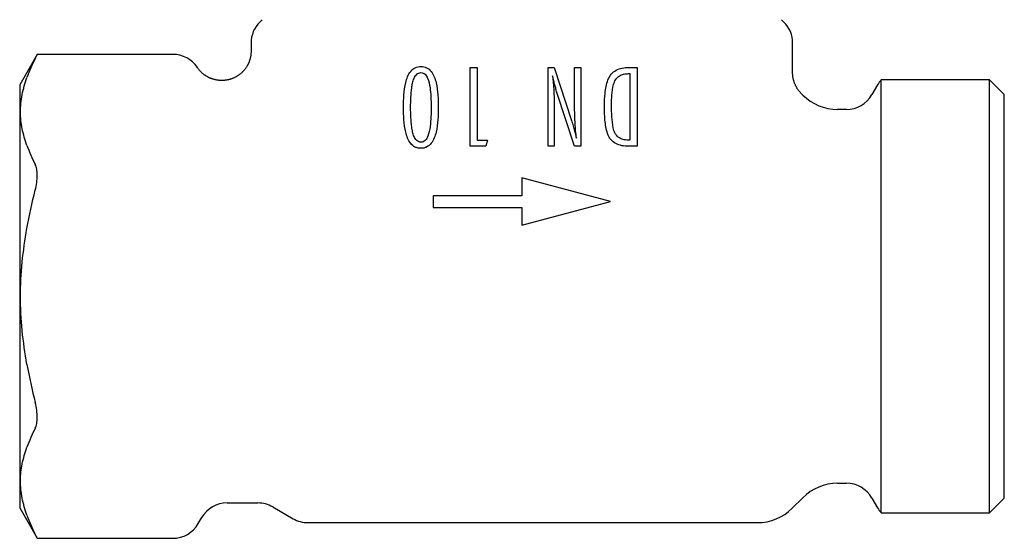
# Model space of a CAD drawing. Header units: millimetres. Extents: x 8 to 313, y 12 to 206.
# Tile 16 of 21: x 145 to 195, y 148 to 174. Entities that reach past the tile are written whole.
import ezdxf

# ---------------------------------------------------------------- set-up
doc = ezdxf.new("R2010")
doc.units = ezdxf.units.MM

msp = doc.modelspace()

# ---------------------------------------------------------------- linework, layer by layer
at = {"color": 7, "linetype": 'Continuous', "lineweight": 30}
for p, q in [((157.361, 174.283), (157.24, 174.161)), ((183.861, 174.161), (183.74, 174.283)), ((156.801, 173.101), (156.801, 172.682)), ((184.301, 171.593), (184.301, 173.101)), ((145.944, 172.518), (145.051, 170.972)), ((152.823, 172.518), (145.943, 172.518)), ((154.074, 171.851), (154.07, 171.857)), ((167.922, 167.851), (167.922, 171.851)), ((167.922, 171.851), (168.286, 171.851)), ((168.286, 171.851), (168.286, 168.162)), ((171.881, 167.851), (171.881, 171.851)), ((171.881, 171.851), (172.192, 171.851)), ((172.192, 171.851), (173.075, 169.157)), ((173.231, 169.763), (173.231, 171.851)), ((173.231, 171.851), (173.543, 171.851)), ((173.543, 171.851), (173.543, 167.851)), ((175.965, 171.851), (176.405, 171.851)), ((175.97, 171.539), (176.042, 171.539)), ((176.042, 171.539), (176.042, 168.162)), ((176.405, 171.851), (176.405, 167.851)), ((184.301, 171.593), (184.301, 171.593)), ((194.301, 171.222), (188.799, 171.222)), ((188.799, 160.222), (188.799, 171.222)), ((195.051, 170.472), (194.301, 171.222)), ((194.301, 149.222), (194.301, 171.222)), ((145.051, 170.972), (145.051, 149.472)), ((173.231, 167.851), (172.326, 170.588)), ((184.819, 170.454), (184.74, 170.533)), ((184.74, 170.533), (184.74, 170.533)), ((188.618, 170.972), (188.329, 170.472)), ((195.051, 149.972), (195.051, 170.472)), ((172.192, 169.919), (172.192, 167.851)), ((187.03, 169.722), (186.586, 169.722)), ((168.286, 168.162), (168.805, 168.162)), ((168.805, 168.162), (168.723, 167.851)), ((176.042, 168.162), (175.948, 168.162)), ((168.723, 167.851), (167.922, 167.851)), ((172.192, 167.851), (171.881, 167.851)), ((173.543, 167.851), (173.231, 167.851)), ((176.405, 167.851), (175.954, 167.851)), ((170.551, 166.244), (170.551, 165.338)), ((175.051, 165.038), (170.551, 166.244)), ((166.051, 165.338), (166.051, 164.738)), ((170.551, 165.338), (166.051, 165.338)), ((170.551, 163.832), (175.051, 165.038)), ((166.051, 164.738), (170.551, 164.738)), ((170.551, 164.738), (170.551, 163.832)), ((188.799, 149.222), (188.799, 160.222)), ((186.586, 150.722), (187.03, 150.722)), ((155.582, 149.722), (157.149, 149.722)), ((157.899, 149.521), (158.935, 148.923)), ((184.283, 149.454), (184.819, 149.99)), ((188.329, 149.972), (188.618, 149.472)), ((194.301, 149.222), (195.051, 149.972)), ((145.051, 149.472), (145.944, 147.926)), ((188.799, 149.222), (194.301, 149.222)), ((154.118, 148.676), (154.292, 148.977)), ((159.685, 148.722), (182.515, 148.722)), ((145.943, 147.926), (152.819, 147.926))]:
    msp.add_line(p, q, dxfattribs=at)
for centre, radius, start, end in [((158.301, 173.101), 1.5, 135, 180), ((182.801, 173.101), 1.5, 0, 45), ((152.826, 171.018), 1.5, 33.8078, 90.1275), ((189.917, 170.222), 1.5, 138.1897, 150), ((186.586, 172.222), 2.5, 225, 270), ((187.03, 171.222), 1.5, 270, 330), ((186.586, 148.222), 2.5, 90, 135), ((187.03, 149.222), 1.5, 30, 90), ((155.582, 148.232), 1.49, 90, 150), ((157.149, 148.222), 1.5, 60, 90), ((182.515, 151.222), 2.5, 270, 315), ((189.917, 150.222), 1.5, 210, 221.8103), ((152.819, 149.426), 1.5, 270, 329.9994), ((159.685, 150.222), 1.5, 240, 270)]:
    msp.add_arc(centre, radius, start, end, dxfattribs=at)
for points, knots in [([(145.841, 172.317), (145.846, 172.327), (145.855, 172.345), (145.868, 172.37), (145.88, 172.393), (145.891, 172.415), (145.901, 172.435), (145.91, 172.453), (145.919, 172.469), (145.926, 172.483), (145.931, 172.494), (145.936, 172.504), (145.94, 172.511), (145.942, 172.516), (145.943, 172.518), (145.943, 172.518), (145.943, 172.518)], [0, 0, 0, 0, 0.072223, 0.144505, 0.216784, 0.289004, 0.36323, 0.437524, 0.511816, 0.58604, 0.658299, 0.730624, 0.802948, 0.875206, 0.949687, 1, 1, 1, 1]), ([(156.801, 172.682), (156.801, 172.662), (156.8, 172.622), (156.796, 172.562), (156.79, 172.504), (156.782, 172.447), (156.773, 172.392), (156.761, 172.339), (156.748, 172.289), (156.734, 172.24), (156.719, 172.195), (156.704, 172.152), (156.688, 172.112), (156.672, 172.076), (156.657, 172.043), (156.642, 172.013), (156.628, 171.986), (156.611, 171.954), (156.59, 171.917), (156.563, 171.874), (156.533, 171.829), (156.498, 171.781), (156.462, 171.736), (156.425, 171.692), (156.386, 171.65), (156.345, 171.609), (156.302, 171.569), (156.258, 171.531), (156.212, 171.495), (156.164, 171.46), (156.116, 171.428), (156.066, 171.397), (156.014, 171.368), (155.962, 171.341), (155.909, 171.317), (155.855, 171.294), (155.8, 171.274), (155.744, 171.256), (155.687, 171.24), (155.63, 171.226), (155.572, 171.215), (155.514, 171.206), (155.455, 171.199), (155.397, 171.194), (155.339, 171.192), (155.281, 171.192), (155.224, 171.194), (155.167, 171.199), (155.112, 171.205), (155.058, 171.213), (155.003, 171.224), (154.948, 171.237), (154.904, 171.249), (154.871, 171.258), (154.85, 171.265), (154.828, 171.272), (154.803, 171.281), (154.775, 171.291), (154.744, 171.304), (154.711, 171.318), (154.675, 171.334), (154.639, 171.352), (154.601, 171.372), (154.563, 171.393), (154.523, 171.417), (154.483, 171.443), (154.443, 171.47), (154.403, 171.501), (154.362, 171.533), (154.321, 171.568), (154.281, 171.604), (154.242, 171.643), (154.204, 171.684), (154.166, 171.728), (154.13, 171.773), (154.099, 171.814), (154.081, 171.842), (154.073, 171.853)], [0, 0, 0, 0, 0.015938, 0.031648, 0.047076, 0.062169, 0.076871, 0.091132, 0.104899, 0.118124, 0.13076, 0.142761, 0.154088, 0.164702, 0.174003, 0.182615, 0.190611, 0.198555, 0.21112, 0.22378, 0.238966, 0.254266, 0.269668, 0.284758, 0.299922, 0.31515, 0.330438, 0.345784, 0.361178, 0.376606, 0.392055, 0.407513, 0.422968, 0.438406, 0.453815, 0.469205, 0.484636, 0.500102, 0.515592, 0.531093, 0.546594, 0.562082, 0.577545, 0.592971, 0.608348, 0.623594, 0.638647, 0.653499, 0.668143, 0.682573, 0.696781, 0.712115, 0.727171, 0.733008, 0.738802, 0.744756, 0.751184, 0.759446, 0.768355, 0.777895, 0.788047, 0.798788, 0.810094, 0.821628, 0.833648, 0.846129, 0.859041, 0.872354, 0.886035, 0.900052, 0.91437, 0.928954, 0.943767, 0.958774, 0.973938, 0.989223, 1, 1, 1, 1]), ([(164.54, 169.829), (164.542, 170.04), (164.547, 170.251), (164.579, 170.673), (164.607, 170.882), (164.68, 171.188), (164.711, 171.289), (164.791, 171.481), (164.841, 171.574), (164.97, 171.732), (165.048, 171.798), (165.183, 171.862), (165.23, 171.878), (165.326, 171.898), (165.375, 171.901), (165.425, 171.903)], [0, 0, 0, 0, 0.25, 0.25, 0.5, 0.5, 0.625, 0.625, 0.75, 0.75, 0.875, 0.875, 0.9375, 0.9375, 1, 1, 1, 1]), ([(164.904, 169.822), (164.905, 170.155), (164.914, 170.49), (164.97, 170.9), (164.984, 170.981), (165.021, 171.141), (165.044, 171.22), (165.109, 171.373), (165.152, 171.448), (165.241, 171.531), (165.275, 171.554), (165.349, 171.584), (165.388, 171.589), (165.428, 171.591)], [0, 0, 0, 0, 0.5, 0.5, 0.625, 0.625, 0.75, 0.75, 0.875, 0.875, 0.9375, 0.9375, 1, 1, 1, 1]), ([(165.425, 171.903), (165.474, 171.901), (165.524, 171.898), (165.62, 171.878), (165.666, 171.863), (165.804, 171.798), (165.884, 171.73), (166.013, 171.569), (166.062, 171.475), (166.141, 171.282), (166.171, 171.182), (166.243, 170.876), (166.268, 170.667), (166.301, 170.249), (166.305, 170.039), (166.307, 169.829)], [0, 0, 0, 0, 0.0625, 0.0625, 0.125, 0.125, 0.25, 0.25, 0.375, 0.375, 0.5, 0.5, 0.75, 0.75, 1, 1, 1, 1]), ([(165.428, 171.591), (165.466, 171.589), (165.503, 171.585), (165.575, 171.555), (165.608, 171.533), (165.695, 171.453), (165.736, 171.38), (165.832, 171.157), (165.863, 170.998), (165.911, 170.677), (165.923, 170.515), (165.939, 170.191), (165.943, 170.029), (165.943, 169.867)], [0, 0, 0, 0, 0.0625, 0.0625, 0.125, 0.125, 0.25, 0.25, 0.5, 0.5, 0.75, 0.75, 1, 1, 1, 1]), ([(174.743, 169.864), (174.745, 170.093), (174.751, 170.321), (174.801, 170.775), (174.839, 171.002), (174.964, 171.32), (175.016, 171.421), (175.159, 171.595), (175.245, 171.664), (175.439, 171.767), (175.541, 171.801), (175.699, 171.832), (175.752, 171.84), (175.858, 171.849), (175.912, 171.85), (175.965, 171.851)], [0, 0, 0, 0, 0.25, 0.25, 0.5, 0.5, 0.625, 0.625, 0.75, 0.75, 0.875, 0.875, 0.9375, 0.9375, 1, 1, 1, 1]), ([(175.107, 169.917), (175.108, 170.096), (175.112, 170.275), (175.14, 170.633), (175.161, 170.81), (175.232, 171.067), (175.263, 171.153), (175.356, 171.302), (175.418, 171.367), (175.559, 171.462), (175.64, 171.494), (175.762, 171.522), (175.803, 171.529), (175.887, 171.537), (175.929, 171.538), (175.97, 171.539)], [0, 0, 0, 0, 0.25, 0.25, 0.5, 0.5, 0.625, 0.625, 0.75, 0.75, 0.875, 0.875, 0.9375, 0.9375, 1, 1, 1, 1]), ([(184.74, 170.533), (184.727, 170.546), (184.7, 170.574), (184.661, 170.617), (184.624, 170.662), (184.589, 170.709), (184.555, 170.757), (184.523, 170.807), (184.493, 170.858), (184.465, 170.911), (184.439, 170.964), (184.415, 171.019), (184.393, 171.075), (184.373, 171.131), (184.356, 171.188), (184.341, 171.245), (184.329, 171.303), (184.318, 171.361), (184.31, 171.42), (184.305, 171.478), (184.301, 171.536), (184.301, 171.574), (184.301, 171.593)], [0, 0, 0, 0, 0.048905, 0.098149, 0.147697, 0.197515, 0.247567, 0.297816, 0.348222, 0.398748, 0.449354, 0.5, 0.550646, 0.601252, 0.651778, 0.702184, 0.752433, 0.802485, 0.852303, 0.901851, 0.951095, 1, 1, 1, 1]), ([(145.419, 167.89), (145.319, 168.176), (145.236, 168.456), (145.122, 169.02), (145.092, 169.304), (145.092, 169.882), (145.122, 170.177), (145.236, 170.767), (145.319, 171.061), (145.419, 171.346)], [0, 0, 0, 0, 0.25, 0.25, 0.5, 0.5, 0.75, 0.75, 1, 1, 1, 1]), ([(172.326, 170.588), (172.304, 170.657), (172.287, 170.727), (172.25, 170.867), (172.232, 170.937), (172.179, 171.148), (172.143, 171.288), (172.108, 171.429)], [0, 0, 0, 0, 0.25, 0.25, 0.5, 0.5, 1, 1, 1, 1]), ([(172.108, 171.429), (172.122, 171.303), (172.136, 171.178), (172.158, 170.927), (172.166, 170.801), (172.186, 170.423), (172.191, 170.171), (172.192, 169.919)], [0, 0, 0, 0, 0.25, 0.25, 0.5, 0.5, 1, 1, 1, 1]), ([(165.425, 167.747), (165.376, 167.749), (165.326, 167.751), (165.23, 167.771), (165.182, 167.787), (165.047, 167.852), (164.969, 167.919), (164.841, 168.078), (164.79, 168.171), (164.711, 168.363), (164.681, 168.464), (164.607, 168.772), (164.579, 168.981), (164.547, 169.405), (164.542, 169.617), (164.54, 169.829)], [0, 0, 0, 0, 0.0625, 0.0625, 0.125, 0.125, 0.25, 0.25, 0.375, 0.375, 0.5, 0.5, 0.75, 0.75, 1, 1, 1, 1]), ([(165.428, 168.058), (165.388, 168.06), (165.35, 168.065), (165.277, 168.095), (165.243, 168.116), (165.155, 168.198), (165.112, 168.27), (165.046, 168.422), (165.022, 168.501), (164.985, 168.662), (164.97, 168.743), (164.914, 169.156), (164.905, 169.489), (164.904, 169.822)], [0, 0, 0, 0, 0.0625, 0.0625, 0.125, 0.125, 0.25, 0.25, 0.375, 0.375, 0.5, 0.5, 1, 1, 1, 1]), ([(166.307, 169.829), (166.305, 169.618), (166.301, 169.407), (166.268, 168.986), (166.242, 168.777), (166.17, 168.47), (166.14, 168.369), (166.061, 168.176), (166.012, 168.082), (165.883, 167.92), (165.804, 167.853), (165.669, 167.788), (165.621, 167.771), (165.524, 167.751), (165.475, 167.749), (165.425, 167.747)], [0, 0, 0, 0, 0.25, 0.25, 0.5, 0.5, 0.625, 0.625, 0.75, 0.75, 0.875, 0.875, 0.9375, 0.9375, 1, 1, 1, 1]), ([(165.943, 169.867), (165.942, 169.528), (165.935, 169.188), (165.869, 168.687), (165.839, 168.52), (165.745, 168.284), (165.704, 168.209), (165.616, 168.122), (165.582, 168.098), (165.507, 168.065), (165.467, 168.061), (165.428, 168.058)], [0, 0, 0, 0, 0.5, 0.5, 0.75, 0.75, 0.875, 0.875, 0.9375, 0.9375, 1, 1, 1, 1]), ([(173.321, 168.265), (173.293, 168.513), (173.27, 168.763), (173.241, 169.262), (173.233, 169.513), (173.231, 169.763)], [0, 0, 0, 0, 0.5, 0.5, 1, 1, 1, 1]), ([(175.954, 167.851), (175.846, 167.853), (175.739, 167.858), (175.526, 167.9), (175.419, 167.933), (175.224, 168.038), (175.135, 168.11), (175.029, 168.243), (174.998, 168.292), (174.945, 168.394), (174.924, 168.447), (174.866, 168.61), (174.84, 168.723), (174.798, 168.949), (174.783, 169.063), (174.751, 169.405), (174.743, 169.634), (174.743, 169.864)], [0, 0, 0, 0, 0.125, 0.125, 0.25, 0.25, 0.375, 0.375, 0.4375, 0.4375, 0.5, 0.5, 0.625, 0.625, 0.75, 0.75, 1, 1, 1, 1]), ([(175.948, 168.162), (175.861, 168.165), (175.775, 168.171), (175.647, 168.204), (175.605, 168.22), (175.525, 168.258), (175.486, 168.28), (175.379, 168.366), (175.32, 168.44), (175.239, 168.608), (175.213, 168.699), (175.153, 168.975), (175.134, 169.163), (175.111, 169.54), (175.107, 169.728), (175.107, 169.917)], [0, 0, 0, 0, 0.125, 0.125, 0.1875, 0.1875, 0.25, 0.25, 0.375, 0.375, 0.5, 0.5, 0.75, 0.75, 1, 1, 1, 1]), ([(173.075, 169.157), (173.102, 169.068), (173.13, 168.978), (173.156, 168.888), (173.182, 168.798), (173.206, 168.708), (173.231, 168.617), (173.263, 168.5), (173.292, 168.382), (173.321, 168.265)], [0, 0, 0, 0, 0.0002816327, 0.0002816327, 0.0002816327, 0.0005632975, 0.0005632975, 0.0005632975, 0.0009274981, 0.0009274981, 0.0009274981, 0.0009274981]), ([(145.841, 165.62), (145.874, 165.749), (145.9, 165.878), (145.935, 166.132), (145.944, 166.255), (145.944, 166.483), (145.935, 166.59), (145.9, 166.774), (145.874, 166.855), (145.841, 166.919)], [0, 0, 0, 0, 0.25, 0.25, 0.5, 0.5, 0.75, 0.75, 1, 1, 1, 1]), ([(145.419, 156.766), (145.319, 157.337), (145.236, 157.91), (145.122, 159.063), (145.092, 159.642), (145.092, 160.801), (145.122, 161.38), (145.236, 162.533), (145.319, 163.107), (145.419, 163.678)], [0, 0, 0, 0, 0.25, 0.25, 0.5, 0.5, 0.75, 0.75, 1, 1, 1, 1]), ([(145.841, 153.525), (145.874, 153.589), (145.9, 153.668), (145.935, 153.853), (145.944, 153.959), (145.944, 154.187), (145.935, 154.311), (145.9, 154.564), (145.874, 154.695), (145.841, 154.824)], [0, 0, 0, 0, 0.25, 0.25, 0.5, 0.5, 0.75, 0.75, 1, 1, 1, 1]), ([(145.419, 149.097), (145.319, 149.383), (145.236, 149.677), (145.122, 150.267), (145.092, 150.561), (145.092, 151.14), (145.122, 151.424), (145.236, 151.988), (145.319, 152.268), (145.419, 152.554)], [0, 0, 0, 0, 0.25, 0.25, 0.5, 0.5, 0.75, 0.75, 1, 1, 1, 1]), ([(145.943, 147.926), (145.944, 147.926), (145.944, 147.925), (145.943, 147.927), (145.941, 147.931), (145.937, 147.938), (145.933, 147.946), (145.928, 147.956), (145.922, 147.968), (145.915, 147.983), (145.906, 147.999), (145.897, 148.018), (145.886, 148.038), (145.876, 148.058), (145.865, 148.08), (145.854, 148.102), (145.845, 148.118), (145.841, 148.126)], [0, 0, 0, 0, 0.024241, 0.098794, 0.173275, 0.243566, 0.313917, 0.384269, 0.454561, 0.526833, 0.599167, 0.671503, 0.743777, 0.807671, 0.871564, 0.935782, 1, 1, 1, 1])]:
    msp.add_open_spline(points, degree=3, knots=knots, dxfattribs=at)
for points in [[(145.841, 172.317), (145.676, 171.996), (145.533, 171.673), (145.419, 171.346)], [(145.419, 167.89), (145.533, 167.564), (145.676, 167.24), (145.841, 166.919)], [(145.419, 163.678), (145.533, 164.331), (145.676, 164.978), (145.841, 165.62)], [(145.419, 156.766), (145.533, 156.113), (145.676, 155.466), (145.841, 154.824)], [(145.841, 153.525), (145.676, 153.204), (145.533, 152.88), (145.419, 152.554)], [(145.419, 149.097), (145.533, 148.771), (145.676, 148.448), (145.841, 148.126)]]:
    msp.add_open_spline(points, degree=3, dxfattribs=at)

doc.saveas('drawing.dxf')
